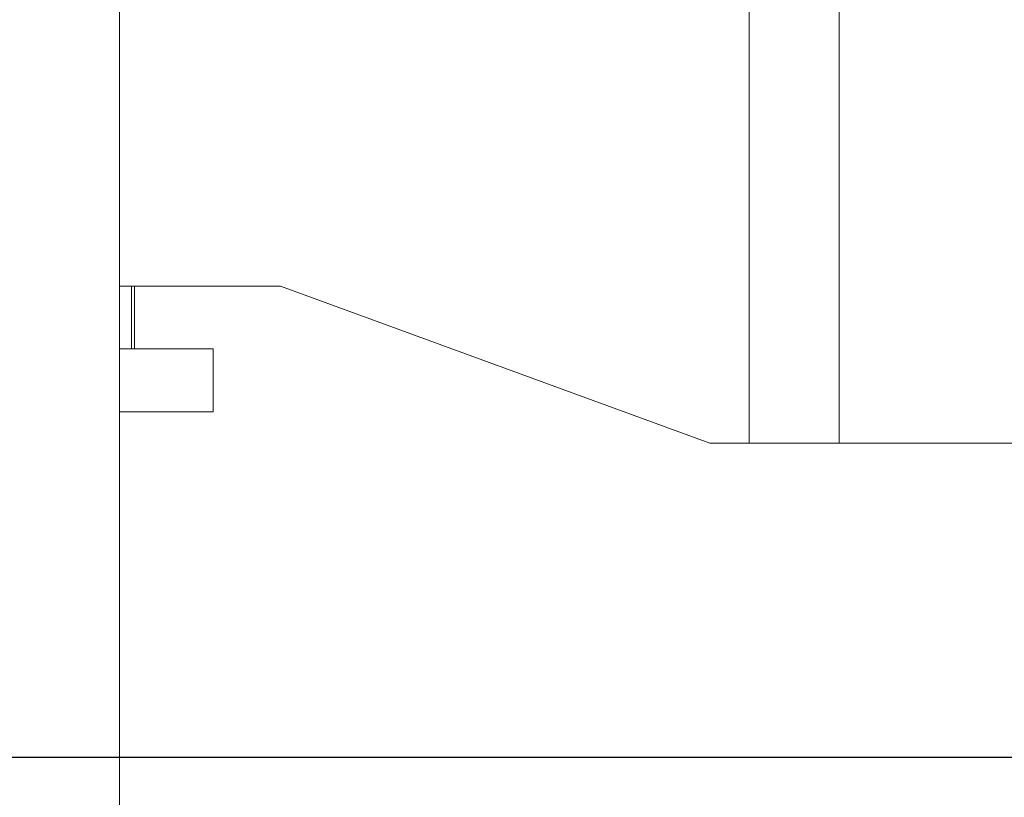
# Model space of a CAD drawing. Header units: inches. Extents: x 0.6 to 16.3, y 0.2 to 11.5.
# Tile 19 of 53: x 4.661 to 5.444, y 7.783 to 8.402. Entities that reach past the tile are written whole.
import ezdxf

# ---------------------------------------------------------------- set-up
doc = ezdxf.new("R2010")
doc.units = ezdxf.units.IN
doc.header["$MEASUREMENT"] = 0
doc.layers.add('FORMAT', color=7, linetype='Continuous')
doc.styles.add('SLDTEXTSTYLE0', font='TXT', dxfattribs={"width": 0.75})
doc.dimstyles.new('SLDDIMSTYLE0', dxfattribs={"dimtxt": 0.137795, "dimasz": 0.13, "dimexe": 0, "dimexo": 0.0625, "dimgap": 0.034449, "dimtad": 1, "dimlfac": 2, "dimrnd": 1e-09, "dimzin": 12, "dimdsep": 46, "dimlunit": 5, "dimtxsty": 'SLDTEXTSTYLE0', "dimsah": 1, "dimcen": 0.09, "dimadec": 0, "dimazin": 3, "dimtfac": 1, "dimtofl": 0, "dimtmove": 0, "dimatfit": 3, "dimfxl": 0, "dimfrac": 2, "dimtolj": 1, "dimtzin": 12, "dimarcsym": 0})
doc.dimstyles.new('SLDDIMSTYLE1', dxfattribs={"dimtxt": 0.137795, "dimasz": 0.13, "dimexe": 0, "dimexo": 0.0625, "dimgap": 0.034449, "dimtad": 1, "dimdec": 6, "dimlfac": 2, "dimrnd": 1e-09, "dimzin": 12, "dimdsep": 46, "dimlunit": 5, "dimtxsty": 'SLDTEXTSTYLE0', "dimsah": 1, "dimcen": 0.09, "dimadec": 0, "dimazin": 3, "dimtfac": 1, "dimtofl": 0, "dimtmove": 0, "dimatfit": 3, "dimfxl": 0, "dimfrac": 2, "dimtolj": 1, "dimtzin": 12, "dimarcsym": 0})

# ---------------------------------------------------------------- blocks, each defined once
blk = doc.blocks.new('_D_9')
at = {"layer": 'FORMAT'}
for p, q in [((4.52944, 9.31469), (6.59649, 9.31469)), ((6.55712, 9.31469), (6.55712, 7.81469)), ((4.52944, 7.81469), (6.59649, 7.81469))]:
    blk.add_line(p, q, dxfattribs=at)
for points in [[(6.55712, 9.31469), (6.53712, 9.18469), (6.57712, 9.18469)], [(6.55712, 7.81469), (6.57712, 7.94469), (6.53712, 7.94469)]]:
    blk.add_solid(points, dxfattribs=at)
at = {"layer": 'FORMAT', "insert": (6.37949, 8.49767), "char_height": 0.1378, "attachment_point": 1, "rotation": 90, "style": 'SLDTEXTSTYLE0'}
blk.add_mtext('3', dxfattribs=at)
blk = doc.blocks.new('_D_10')
at = {"layer": 'FORMAT'}
for p, q in [((4.43569, 9.47094), (6.97779, 9.47094)), ((6.93842, 9.47094), (6.93842, 7.65844)), ((6.68565, 8.66563), (6.90612, 8.53334)), ((4.43569, 7.65844), (6.97779, 7.65844))]:
    blk.add_line(p, q, dxfattribs=at)
for points in [[(6.93842, 9.47094), (6.91842, 9.34094), (6.95842, 9.34094)], [(6.93842, 7.65844), (6.95842, 7.78844), (6.91842, 7.78844)]]:
    blk.add_solid(points, dxfattribs=at)
at = {"layer": 'FORMAT', "attachment_point": 1, "rotation": 90, "style": 'SLDTEXTSTYLE0'}
for s, insert, char_height in [('8', (6.79632, 8.59948), 0.11024), ('5', (6.65378, 8.51803), 0.11024), ('3', (6.71691, 8.41622), 0.1378)]:
    blk.add_mtext(s, dxfattribs=dict(at, insert=insert, char_height=char_height))
blk = doc.blocks.new('_D_11')
at = {"layer": 'FORMAT'}
for p, q in [((4.74444, 9.68969), (7.35307, 9.68969)), ((7.3137, 9.68969), (7.3137, 7.43969)), ((7.06092, 8.66563), (7.28139, 8.53334)), ((4.74444, 7.43969), (7.35307, 7.43969))]:
    blk.add_line(p, q, dxfattribs=at)
for points in [[(7.3137, 9.68969), (7.2937, 9.55969), (7.3337, 9.55969)], [(7.3137, 7.43969), (7.3337, 7.56969), (7.2937, 7.56969)]]:
    blk.add_solid(points, dxfattribs=at)
at = {"layer": 'FORMAT', "attachment_point": 1, "rotation": 90, "style": 'SLDTEXTSTYLE0'}
for s, insert, char_height in [('2', (7.17159, 8.59948), 0.11024), ('1', (7.02905, 8.51803), 0.11024), ('4', (7.09218, 8.41622), 0.1378)]:
    blk.add_mtext(s, dxfattribs=dict(at, insert=insert, char_height=char_height))

msp = doc.modelspace()

# ---------------------------------------------------------------- linework, layer by layer
at = {"color": 7, "linetype": 'Continuous', "lineweight": 15}
for p, q in [((4.74007051, 7.47468987), (4.74007051, 9.65468987)), ((5.2413453, 8.06468987), (5.2413453, 9.06468987)), ((5.31286821, 8.06468987), (5.31286821, 9.06468987)), ((4.74007051, 8.18968987), (4.86839959, 8.18968987)), ((4.74960488, 8.13968987), (4.74960488, 8.18968987)), ((4.75224074, 8.13968987), (4.75224074, 8.18968987)), ((4.75224074, 8.13968987), (4.75224074, 8.18968987)), ((4.86839959, 8.18968987), (5.20995289, 8.06468987)), ((4.81474074, 8.13968987), (4.74007051, 8.13968987)), ((4.81474074, 8.08968987), (4.81474074, 8.13968987)), ((4.81474074, 8.08968987), (4.81474074, 8.13968987)), ((4.81474074, 8.08968987), (4.74007051, 8.08968987)), ((5.2413453, 8.06468987), (5.20995289, 8.06468987)), ((5.31286821, 8.06468987), (5.2413453, 8.06468987)), ((5.64632051, 8.06468987), (5.31286821, 8.06468987))]:
    msp.add_line(p, q, dxfattribs=at)

# ---------------------------------------------------------------- dimensions: what is measured, and where the dimension line sits
at = {"layer": 'FORMAT'}
for base, p1, p2, dimstyle, picture, middle in [((7.313695, 7.43968987), (4.70507051, 9.68968987), (4.70507051, 7.43968987), 'SLDDIMSTYLE1', '_D_11', (7.313695, 8.54857599)), ((6.93842297, 7.65843987), (4.39632051, 9.47093987), (4.39632051, 7.65843987), 'SLDDIMSTYLE1', '_D_10', (6.93842297, 8.54857599)), ((6.55712231, 7.81468987), (4.49007051, 9.31468987), (4.49007051, 7.81468987), 'SLDDIMSTYLE0', '_D_9', (6.55712231, 8.54857599))]:
    dim = msp.add_linear_dim(base=base, p1=p1, p2=p2, angle=90, dimstyle=dimstyle, dxfattribs=at)
    dim.commit()
    dim.dimension.update_dxf_attribs({"geometry": picture, "text_midpoint": middle, "dimtype": 160})

doc.saveas('drawing.dxf')
